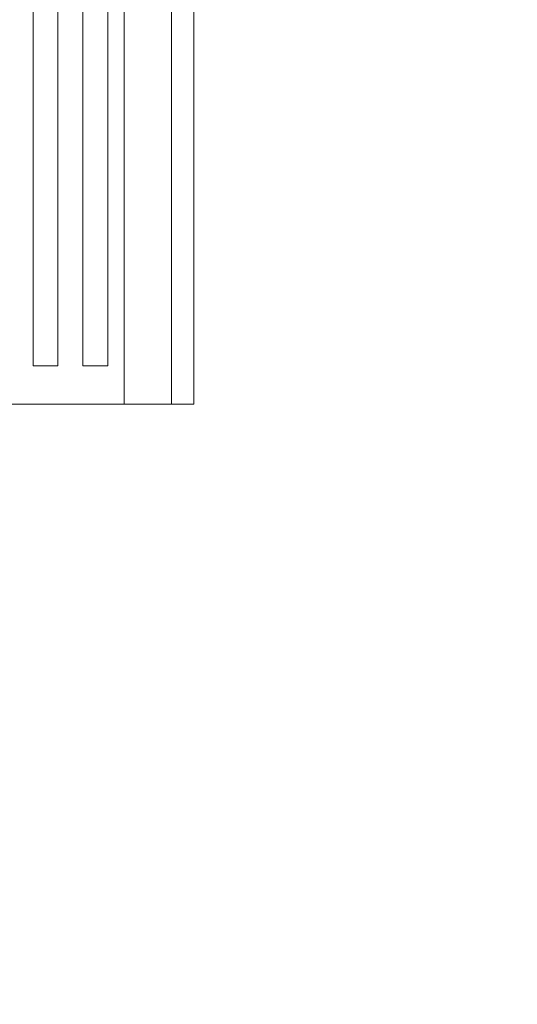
# Model space of a CAD drawing. Header units: millimetres. Extents: x 0 to 420, y 0 to 297.
# Tile 67 of 86: x 220.38 to 225.58, y 199.18 to 209.46. Entities that reach past the tile are written whole.
import ezdxf

# ---------------------------------------------------------------- set-up
doc = ezdxf.new("R2010")
doc.units = ezdxf.units.MM
doc.styles.add('SLDTEXTSTYLE0', font='TXT', dxfattribs={"width": 0.75})
doc.dimstyles.new('SLDDIMSTYLE0', dxfattribs={"dimtxt": 3.5, "dimasz": 3.302, "dimexe": 0, "dimexo": 0.0625, "dimgap": 0.875, "dimtad": 1, "dimlfac": 5, "dimrnd": 1e-09, "dimzin": 12, "dimdsep": 46, "dimtxsty": 'SLDTEXTSTYLE0', "dimsah": 1, "dimcen": 0.09, "dimadec": 0, "dimazin": 3, "dimtfac": 1, "dimtofl": 0, "dimtmove": 0, "dimatfit": 3, "dimfxl": 1, "dimfrac": 2, "dimtolj": 1, "dimtzin": 12, "dimarcsym": 0})

# ---------------------------------------------------------------- blocks, each defined once
blk = doc.blocks.new('_D_5')
at = {"color": 7, "linetype": 'Continuous', "lineweight": 0}
for p, q in [((192.213, 242.408), (294.681, 242.408)), ((293.681, 181.208), (293.681, 242.408)), ((192.213, 181.208), (294.681, 181.208))]:
    blk.add_line(p, q, dxfattribs=at)
for points in [[(293.681, 242.408), (293.173, 239.106), (294.189, 239.106)], [(293.681, 181.208), (294.189, 184.51), (293.173, 184.51)]]:
    blk.add_solid(points, dxfattribs=at)
at = {"color": 7, "linetype": 'Continuous', "lineweight": 0, "insert": (289.17, 207.929), "char_height": 3.5, "attachment_point": 1, "rotation": 90, "style": 'SLDTEXTSTYLE0'}
blk.add_mtext('306', dxfattribs=at)

msp = doc.modelspace()

# ---------------------------------------------------------------- linework, layer by layer
at = {"color": 7, "linetype": 'Continuous', "lineweight": 15}
for p, q in [((221.4716, 218.2455), (221.4716, 205.4455)), ((221.9644, 205.4455), (221.9644, 218.2455)), ((222.2004, 205.4455), (222.2004, 218.2455)), ((220.5204, 205.8455), (220.5204, 217.8455)), ((220.7804, 205.8455), (220.7804, 217.8455)), ((221.0404, 205.8455), (221.0404, 217.8455)), ((221.3004, 217.8455), (221.3004, 205.8455)), ((220.7804, 205.8455), (220.5204, 205.8455)), ((221.3004, 205.8455), (221.0404, 205.8455)), ((220.2404, 205.4455), (221.4716, 205.4455)), ((221.4716, 205.4455), (221.9644, 205.4455)), ((221.9644, 205.4455), (222.2004, 205.4455))]:
    msp.add_line(p, q, dxfattribs=at)

# ---------------------------------------------------------------- dimensions: what is measured, and where the dimension line sits
at = {"color": 7, "linetype": 'Continuous', "lineweight": 0}
dim = msp.add_linear_dim(base=(293.6813, 242.4085), p1=(191.2126, 181.2085), p2=(191.2126, 242.4085), angle=90, dimstyle='SLDDIMSTYLE0', dxfattribs=at)
dim.commit()
dim.dimension.update_dxf_attribs({"geometry": '_D_5', "text_midpoint": (293.6813, 211.8085), "dimtype": 160})

doc.saveas('drawing.dxf')
